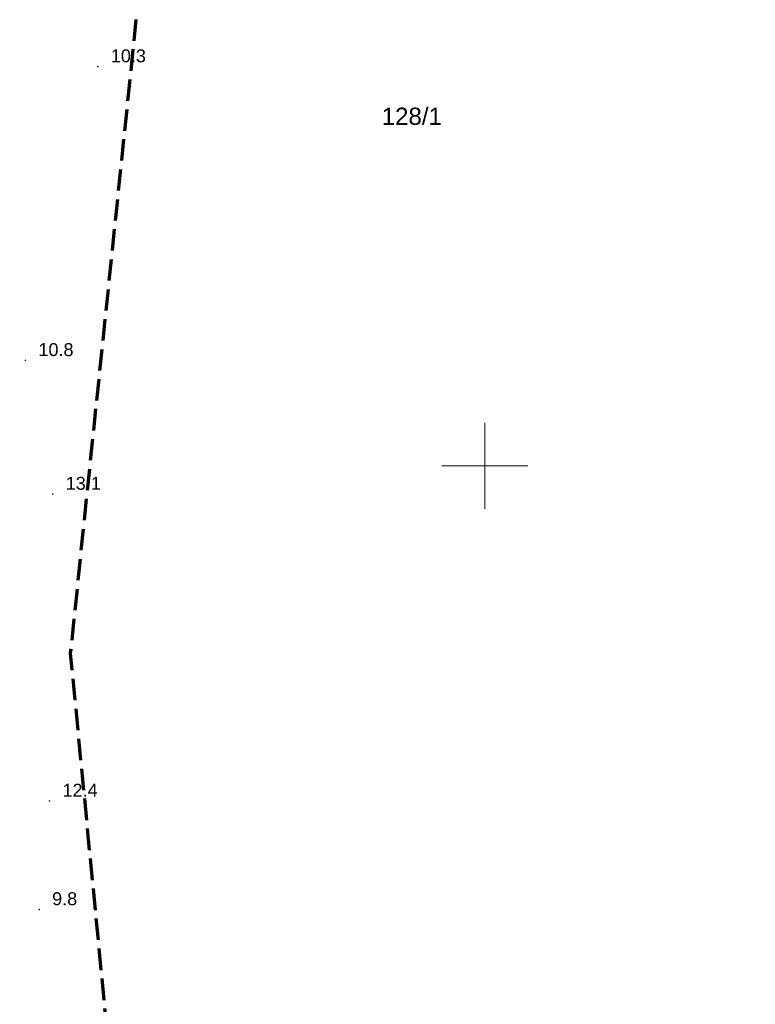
# Model space of a CAD drawing. Extents: x 5459987 to 5506369, y 5959610 to 5991660.
# Tile 18 of 51: x 5462473 to 5462516, y 5972119 to 5972176. Entities that reach past the tile are written whole.
import ezdxf
from ezdxf.enums import TextEntityAlignment as Align

# ---------------------------------------------------------------- set-up
doc = ezdxf.new("R2010")
doc.units = 0
doc.linetypes.add('L_0_05', pattern=[1.75, 1.25, -0.5])
doc.layers.get('0').update_dxf_attribs({"linetype": 'CONTINUOUS'})
for name, color, linetype, lineweight in [('GESDZI_O', 7, 'CONTINUOUS', 18), ('GSPWPN', 7, 'CONTINUOUS', 13), ('GSPWPN_O', 7, 'CONTINUOUS', 13), ('KRZYZE_2000', 230, 'CONTINUOUS', 18), ('ZAKRES', 3, 'L_0_05', 18)]:
    doc.layers.add(name, color=color, linetype=linetype, lineweight=lineweight)
doc.styles.add('Arial', font='arial.ttf')

# ---------------------------------------------------------------- blocks, each defined once
blk = doc.blocks.new('GSPWPN1')
blk.add_hatch(color=0).paths.add_polyline_path([(-0.045, 0), (-0.043467, -0.011647), (-0.038971, -0.0225), (-0.03182, -0.03182), (-0.0225, -0.038971), (-0.011647, -0.043467), (0, -0.045), (0.011647, -0.043467), (0.0225, -0.038971), (0.03182, -0.03182), (0.038971, -0.0225), (0.043467, -0.011647), (0.045, 0), (0.043467, 0.011647), (0.038971, 0.0225), (0.03182, 0.03182), (0.0225, 0.038971), (0.011647, 0.043467), (0, 0.045), (-0.011647, 0.043467), (-0.0225, 0.038971), (-0.03182, 0.03182), (-0.038971, 0.0225), (-0.043467, 0.011647)])

msp = doc.modelspace()

# ---------------------------------------------------------------- linework, layer by layer
at = {"layer": 'KRZYZE_2000', "color": 252, "lineweight": 18, "flags": 128}
for points in [[(5462500, 5972147.5), (5462500, 5972152.5)], [(5462497.5, 5972150), (5462502.5, 5972150)]]:
    msp.add_lwpolyline(points, dxfattribs=at)
at = {"layer": 'ZAKRES', "color": 252, "lineweight": 70, "flags": 128}
msp.add_lwpolyline([(5462543.8, 5972311.19), (5462511.46, 5972288.78), (5462481.09, 5972259.6), (5462422.01, 5972247.35), (5462418.13, 5972209.64), (5462389.82, 5972163.08), (5462367.15, 5972078.93), (5462475.94, 5972049.63), (5462481.47, 5972081.94), (5462475.95, 5972139.11), (5462481.03, 5972188.17), (5462517.69, 5972229.73), (5462568.77, 5972278.32)], close=True, dxfattribs=at)

# ---------------------------------------------------------------- block references
at = {"layer": 'GSPWPN', "color": 252, "linetype": 'Continuous', "lineweight": 13}
for p in [(5462477.531, 5972173.189, 10.08), (5462473.329, 5972156.124, 10.08), (5462474.913, 5972148.358, 10.08), (5462474.726, 5972130.533, 10.08), (5462474.124, 5972124.23, 10.08)]:
    msp.add_blockref('GSPWPN1', p, dxfattribs=at)

# ---------------------------------------------------------------- texts
at = {"layer": 'GESDZI_O', "color": 86, "linetype": 'Continuous', "lineweight": 0, "true_color": 0x1a7000, "style": 'Arial'}
msp.add_text('128/1', height=1, dxfattribs=at).set_placement((5462495.756, 5972169.804, 10.8), align=Align.CENTER)
at = {"layer": 'GSPWPN_O', "color": 252, "linetype": 'Continuous', "lineweight": 0, "style": 'Arial'}
for s, p in [('10.3', (5462478.281, 5972173.439, 10.8)), ('10.8', (5462474.079, 5972156.374, 10.8)), ('13.1', (5462475.663, 5972148.608, 10.8)), ('12.4', (5462475.476, 5972130.783, 10.8)), ('9.8', (5462474.874, 5972124.48, 10.8))]:
    msp.add_text(s, height=0.75, dxfattribs=at).set_placement(p)

doc.saveas('drawing.dxf')
